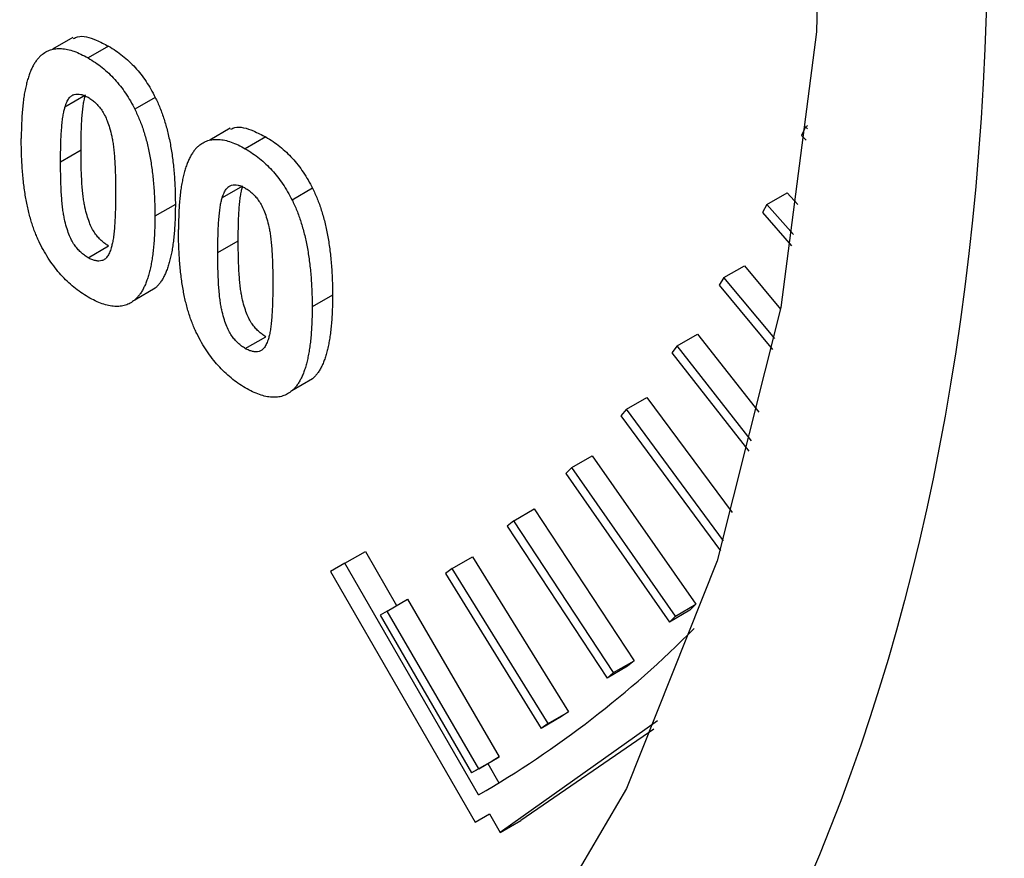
# Model space of a CAD drawing. Header units: inches. Extents: x 5 to 215, y 5 to 165.
# Tile 52 of 74: x 191.43 to 191.771, y 137.03 to 137.32. Entities that reach past the tile are written whole.
import ezdxf

# ---------------------------------------------------------------- set-up
doc = ezdxf.new("R2010")
doc.units = ezdxf.units.IN
doc.header["$LTSCALE"] = 20
doc.header["$MEASUREMENT"] = 0
doc.layers.add('TEXT', color=140, linetype='Continuous', lineweight=25)

msp = doc.modelspace()

# ---------------------------------------------------------------- linework, layer by layer
for p, q in [((191.44845, 137.31372), (191.44138, 137.30964)), ((191.46075, 137.31073), (191.45368, 137.30664)), ((191.45275, 137.29372), (191.44568, 137.28964)), ((191.47693, 137.293), (191.46986, 137.28891)), ((191.50285, 137.28232), (191.49578, 137.27824)), ((191.70191, 137.28283), (191.70053, 137.27986)), ((191.70191, 137.28283), (191.70267, 137.28326)), ((191.70254, 137.28215), (191.70191, 137.28283)), ((191.51515, 137.27932), (191.50808, 137.27524)), ((191.70053, 137.27986), (191.70209, 137.2782)), ((191.44416, 137.27075), (191.45124, 137.27484)), ((191.50714, 137.26232), (191.50007, 137.25824)), ((191.53132, 137.2616), (191.52425, 137.25751)), ((191.68849, 137.25596), (191.69556, 137.26004)), ((191.69556, 137.26004), (191.69921, 137.25591)), ((191.48387, 137.256), (191.4768, 137.25191)), ((191.68849, 137.25596), (191.68696, 137.25316)), ((191.69768, 137.24557), (191.68849, 137.25596)), ((191.68696, 137.25316), (191.69707, 137.24172)), ((191.45368, 137.23755), (191.46075, 137.24163)), ((191.49856, 137.23935), (191.50563, 137.24344)), ((191.67366, 137.23069), (191.68073, 137.23477)), ((191.68073, 137.23477), (191.69325, 137.21974)), ((191.67366, 137.23069), (191.67198, 137.22806)), ((191.67198, 137.22806), (191.6905, 137.20583)), ((191.69126, 137.20956), (191.67366, 137.23069)), ((191.47687, 137.22701), (191.4698, 137.22293)), ((191.53826, 137.2246), (191.53119, 137.22051)), ((191.65745, 137.20706), (191.66452, 137.21114)), ((191.66452, 137.21114), (191.68569, 137.18419)), ((191.50808, 137.20615), (191.51515, 137.21023)), ((191.65745, 137.20706), (191.65563, 137.20461)), ((191.68324, 137.17423), (191.65745, 137.20706)), ((191.65563, 137.20461), (191.68232, 137.17063)), ((191.53127, 137.19561), (191.5242, 137.19153)), ((191.63991, 137.18513), (191.64698, 137.18921)), ((191.64698, 137.18921), (191.67647, 137.14939)), ((191.63991, 137.18513), (191.63794, 137.18287)), ((191.67355, 137.13969), (191.63991, 137.18513)), ((191.63794, 137.18287), (191.67248, 137.13623)), ((191.62106, 137.16495), (191.62813, 137.16903)), ((191.62813, 137.16903), (191.66397, 137.11769)), ((191.62106, 137.16495), (191.61896, 137.16288)), ((191.61896, 137.16288), (191.65479, 137.11154)), ((191.6569, 137.11361), (191.62106, 137.16495)), ((191.60096, 137.14656), (191.60803, 137.15065)), ((191.60803, 137.15065), (191.64257, 137.09813)), ((191.60096, 137.14656), (191.59872, 137.14469)), ((191.63549, 137.09405), (191.60096, 137.14656)), ((191.59872, 137.14469), (191.63326, 137.09218)), ((191.54255, 137.13187), (191.54962, 137.13595)), ((191.54962, 137.13595), (191.56043, 137.11723)), ((191.57965, 137.13002), (191.58672, 137.1341)), ((191.58672, 137.1341), (191.61987, 137.08052)), ((191.54255, 137.13187), (191.53755, 137.12898)), ((191.53755, 137.12898), (191.58755, 137.04238)), ((191.5888, 137.05176), (191.54255, 137.13187)), ((191.57965, 137.13002), (191.57728, 137.12835)), ((191.6128, 137.07644), (191.57965, 137.13002)), ((191.57728, 137.12835), (191.61044, 137.07477)), ((191.55717, 137.11534), (191.56424, 137.11943)), ((191.56424, 137.11943), (191.59594, 137.0649)), ((191.55717, 137.11534), (191.55468, 137.11388)), ((191.58887, 137.06082), (191.55717, 137.11534)), ((191.66187, 137.11563), (191.65479, 137.11154)), ((191.6569, 137.11361), (191.66397, 137.11769)), ((191.66397, 137.11769), (191.66187, 137.11563)), ((191.55468, 137.11388), (191.58638, 137.05936)), ((191.6569, 137.11361), (191.65479, 137.11154)), ((191.63549, 137.09405), (191.64257, 137.09813)), ((191.64257, 137.09813), (191.64033, 137.09626)), ((191.64033, 137.09626), (191.63326, 137.09218)), ((191.63549, 137.09405), (191.63326, 137.09218)), ((191.61751, 137.07885), (191.61044, 137.07477)), ((191.6128, 137.07644), (191.61987, 137.08052)), ((191.61987, 137.08052), (191.61751, 137.07885)), ((191.65067, 137.07737), (191.5963, 137.03877)), ((191.64943, 137.07452), (191.60337, 137.04286)), ((191.6128, 137.07644), (191.61044, 137.07477)), ((191.58887, 137.06082), (191.59594, 137.0649)), ((191.59594, 137.0649), (191.59345, 137.06344)), ((191.59345, 137.06344), (191.58638, 137.05936)), ((191.58887, 137.06082), (191.58638, 137.05936)), ((191.59198, 137.06259), (191.59582, 137.05593)), ((191.58755, 137.04238), (191.59255, 137.04527)), ((191.58755, 137.04238), (191.59255, 137.04527)), ((191.59255, 137.04527), (191.5963, 137.03877)), ((191.5963, 137.03877), (191.60337, 137.04286))]:
    msp.add_line(p, q)
at = {"flags": 128}
msp.add_lwpolyline([(191.68356, 137.63653), (191.70074, 137.52508), (191.70813, 137.41771), (191.70567, 137.31571), (191.69336, 137.22034), (191.67137, 137.13274), (191.63995, 137.05399), (191.5995, 136.98503), (191.5505, 136.92671), (191.49354, 136.87973), (191.42932, 136.84466), (191.35862, 136.82193), (191.2823, 136.81182), (191.20127, 136.81444), (191.11654, 136.82976), (191.02911, 136.85761), (190.94007, 136.89763)], dxfattribs=at)
msp.add_arc((191.40972, 137.36086), 0.35722, 300.0868, 315.2314)
for points, knots in [([(190.89527, 138.86543), (191.12593, 138.73227), (191.34717, 138.49874), (191.67337, 137.93373), (191.76501, 137.62536), (191.76501, 137.09264), (191.67337, 136.89006), (191.34717, 136.70169), (191.12593, 136.72358), (190.89527, 136.85674)], [0, 0, 0, 0, 0.25, 0.25, 0.5, 0.5, 0.75, 0.75, 1, 1, 1, 1]), ([(191.68593, 136.81854), (191.69631, 136.82465), (191.72957, 136.84421), (191.77688, 136.88748), (191.82761, 136.94655), (191.86954, 137.01291), (191.90407, 137.08682), (191.93083, 137.16769), (191.94967, 137.25463), (191.96055, 137.34681), (191.96353, 137.44333), (191.95874, 137.54326), (191.94641, 137.64563), (191.92688, 137.7493), (191.9007, 137.85274), (191.86903, 137.95336), (191.83433, 138.04622), (191.80006, 138.12657), (191.76528, 138.20025), (191.73216, 138.26471), (191.70822, 138.30698), (191.69822, 138.32462)], [0, 0, 0, 0, 0.02848, 0.0911908, 0.1493848, 0.2080385, 0.2670919, 0.3264002, 0.3858023, 0.4451641, 0.5043779, 0.5633413, 0.6219691, 0.6801103, 0.7374668, 0.7933534, 0.8457949, 0.8905741, 0.926741, 0.9694214, 1, 1, 1, 1]), ([(190.26909, 137.4996), (190.29139, 137.46238), (190.32271, 137.4101), (190.37302, 137.33603), (190.4175, 137.27456), (190.47296, 137.20439), (190.53344, 137.13448), (190.59891, 137.06583), (190.66833, 137.00027), (190.74093, 136.93903), (190.81598, 136.88314), (190.89281, 136.83341), (190.97083, 136.7905), (191.04946, 136.75496), (191.12819, 136.72729), (191.20652, 136.70793), (191.28399, 136.69727), (191.36008, 136.69581), (191.43449, 136.70372), (191.50605, 136.72263), (191.55708, 136.7416), (191.58205, 136.75744), (191.58611, 136.76001)], [0, 0, 0, 0, 0.065031, 0.091322, 0.134859, 0.179863, 0.227931, 0.277851, 0.32914, 0.38142, 0.434436, 0.488014, 0.542036, 0.596432, 0.65115, 0.706173, 0.761519, 0.817247, 0.873493, 0.930505, 0.988689, 1, 1, 1, 1]), ([(191.44863, 137.31337), (191.4491, 137.3136), (191.45124, 137.31464), (191.45568, 137.31334), (191.45934, 137.31145), (191.46075, 137.31073)], [0, 0, 0, 0, 0.146661, 0.669277, 1, 1, 1, 1]), ([(191.43756, 137.30766), (191.43806, 137.30804), (191.43903, 137.30879), (191.4407, 137.30951), (191.44252, 137.3099), (191.44448, 137.30992), (191.44658, 137.30965), (191.44883, 137.30897), (191.45121, 137.308), (191.45285, 137.3071), (191.45368, 137.30664)], [0, 0, 0, 0, 0.123958, 0.2447, 0.363941, 0.484152, 0.605999, 0.731306, 0.862758, 1, 1, 1, 1]), ([(191.46075, 137.31073), (191.4616, 137.31022), (191.46324, 137.30922), (191.46562, 137.30744), (191.46787, 137.3055), (191.46998, 137.30336), (191.47195, 137.30104), (191.47376, 137.29852), (191.47545, 137.29584), (191.47643, 137.29395), (191.47693, 137.293)], [0, 0, 0, 0, 0.137323, 0.267352, 0.392965, 0.51492, 0.6342, 0.754352, 0.875575, 1, 1, 1, 1]), ([(191.43756, 137.30766), (191.43728, 137.30739), (191.43669, 137.30685), (191.4359, 137.30589), (191.43516, 137.30481), (191.43449, 137.30359), (191.43384, 137.30227), (191.43329, 137.30076), (191.43275, 137.29917), (191.43231, 137.29741), (191.4319, 137.29554), (191.43152, 137.29355), (191.43123, 137.2914), (191.431, 137.28913), (191.43079, 137.28674), (191.43068, 137.28419), (191.43058, 137.28154), (191.43057, 137.2797), (191.43057, 137.27877)], [0, 0, 0, 0, 0.047398, 0.09604, 0.146129, 0.197851, 0.251561, 0.307484, 0.365646, 0.425427, 0.488096, 0.553258, 0.620826, 0.691436, 0.764257, 0.840213, 0.918471, 1, 1, 1, 1]), ([(191.45368, 137.30664), (191.45453, 137.30613), (191.45616, 137.30514), (191.45855, 137.30336), (191.4608, 137.30141), (191.46291, 137.29928), (191.46488, 137.29695), (191.46669, 137.29444), (191.46838, 137.29176), (191.46936, 137.28987), (191.46986, 137.28891)], [0, 0, 0, 0, 0.137323, 0.267352, 0.392965, 0.51492, 0.6342, 0.754352, 0.875575, 1, 1, 1, 1]), ([(191.44568, 137.28964), (191.44588, 137.29022), (191.44625, 137.29133), (191.447, 137.29266), (191.44786, 137.2936), (191.44888, 137.29408), (191.44999, 137.29421), (191.45116, 137.29409), (191.4524, 137.29371), (191.45325, 137.29326), (191.45368, 137.29303)], [0, 0, 0, 0, 0.1659673, 0.3130514, 0.441925, 0.5587568, 0.6698776, 0.7776151, 0.887576, 1, 1, 1, 1]), ([(191.45124, 137.27484), (191.45124, 137.27595), (191.45125, 137.27809), (191.45133, 137.28115), (191.45143, 137.28394), (191.4516, 137.28643), (191.45181, 137.28866), (191.45206, 137.29061), (191.45236, 137.29229), (191.45263, 137.29327), (191.45275, 137.29372)], [0, 0, 0, 0, 0.168587, 0.324063, 0.467301, 0.598424, 0.716663, 0.822958, 0.917627, 1, 1, 1, 1]), ([(191.45368, 137.29303), (191.45411, 137.29276), (191.45497, 137.29222), (191.4562, 137.29118), (191.45736, 137.28995), (191.45847, 137.28854), (191.4595, 137.2868), (191.4604, 137.28473), (191.46119, 137.28229), (191.46178, 137.28), (191.4622, 137.2779), (191.46246, 137.27604), (191.4627, 137.27392), (191.46287, 137.27158), (191.46304, 137.26896), (191.46312, 137.26612), (191.4632, 137.26301), (191.4632, 137.26088), (191.4632, 137.25976)], [0, 0, 0, 0, 0.045051, 0.089115, 0.131831, 0.175939, 0.223767, 0.279492, 0.344622, 0.420959, 0.465855, 0.51804, 0.578352, 0.64628, 0.722489, 0.806966, 0.899303, 1, 1, 1, 1]), ([(191.47693, 137.293), (191.47721, 137.29241), (191.47779, 137.2912), (191.47857, 137.28934), (191.47932, 137.28742), (191.47998, 137.28543), (191.48061, 137.28336), (191.48119, 137.28122), (191.48169, 137.27901), (191.48217, 137.27674), (191.48255, 137.27439), (191.48291, 137.27197), (191.48321, 137.26947), (191.48344, 137.26691), (191.48365, 137.26427), (191.48376, 137.26158), (191.48386, 137.2588), (191.48387, 137.25694), (191.48387, 137.256)], [0, 0, 0, 0, 0.046673, 0.095251, 0.144862, 0.19631, 0.249763, 0.305775, 0.363267, 0.423548, 0.486033, 0.551487, 0.619434, 0.689951, 0.763148, 0.839004, 0.918105, 1, 1, 1, 1]), ([(191.44416, 137.27075), (191.44417, 137.27187), (191.44418, 137.27401), (191.44425, 137.27707), (191.44436, 137.27985), (191.44453, 137.28235), (191.44474, 137.28458), (191.44499, 137.28653), (191.44529, 137.2882), (191.44556, 137.28918), (191.44568, 137.28964)], [0, 0, 0, 0, 0.168587, 0.324063, 0.467301, 0.598424, 0.716663, 0.822958, 0.917627, 1, 1, 1, 1]), ([(191.46986, 137.28891), (191.47014, 137.28832), (191.47072, 137.28712), (191.4715, 137.28526), (191.47225, 137.28334), (191.47291, 137.28135), (191.47354, 137.27928), (191.47412, 137.27714), (191.47462, 137.27493), (191.4751, 137.27266), (191.47548, 137.27031), (191.47584, 137.26788), (191.47614, 137.26539), (191.47637, 137.26283), (191.47658, 137.26019), (191.47669, 137.2575), (191.47679, 137.25472), (191.4768, 137.25286), (191.4768, 137.25191)], [0, 0, 0, 0, 0.046673, 0.095251, 0.144862, 0.19631, 0.249763, 0.305775, 0.363267, 0.423548, 0.486033, 0.551487, 0.619434, 0.689951, 0.763148, 0.839004, 0.918105, 1, 1, 1, 1]), ([(191.50303, 137.28197), (191.5035, 137.2822), (191.50563, 137.28324), (191.51008, 137.28193), (191.51373, 137.28005), (191.51515, 137.27932)], [0, 0, 0, 0, 0.146661, 0.669277, 1, 1, 1, 1]), ([(191.45368, 137.22394), (191.45284, 137.22446), (191.45118, 137.22547), (191.44876, 137.22731), (191.44645, 137.22934), (191.44428, 137.23159), (191.44224, 137.23407), (191.44031, 137.23673), (191.43854, 137.23963), (191.43715, 137.24218), (191.43614, 137.24435), (191.43542, 137.24608), (191.43473, 137.24788), (191.43413, 137.24976), (191.43355, 137.25173), (191.43302, 137.25379), (191.43256, 137.25592), (191.43213, 137.25813), (191.43177, 137.26042), (191.43144, 137.26281), (191.43118, 137.26527), (191.43095, 137.26781), (191.43079, 137.27044), (191.43065, 137.27314), (191.43059, 137.27593), (191.43057, 137.27781), (191.43057, 137.27877)], [0, 0, 0, 0, 0.052409, 0.102698, 0.151428, 0.199593, 0.247225, 0.295496, 0.34477, 0.395913, 0.422466, 0.450208, 0.479008, 0.508969, 0.540574, 0.57368, 0.608385, 0.644555, 0.682462, 0.722219, 0.763823, 0.807353, 0.852522, 0.899675, 0.948823, 1, 1, 1, 1]), ([(191.49196, 137.27626), (191.49245, 137.27664), (191.49342, 137.27739), (191.4951, 137.2781), (191.49691, 137.2785), (191.49888, 137.27852), (191.50097, 137.27825), (191.50322, 137.27757), (191.5056, 137.2766), (191.50724, 137.2757), (191.50808, 137.27524)], [0, 0, 0, 0, 0.1239584, 0.2446999, 0.3639413, 0.4841524, 0.6059994, 0.7313057, 0.8627578, 1, 1, 1, 1]), ([(191.51515, 137.27932), (191.51599, 137.27882), (191.51763, 137.27782), (191.52002, 137.27604), (191.52226, 137.27409), (191.52437, 137.27196), (191.52634, 137.26964), (191.52815, 137.26712), (191.52985, 137.26444), (191.53083, 137.26255), (191.53132, 137.2616)], [0, 0, 0, 0, 0.137323, 0.267352, 0.392965, 0.51492, 0.6342, 0.754352, 0.875575, 1, 1, 1, 1]), ([(191.49196, 137.27626), (191.49167, 137.27599), (191.49108, 137.27545), (191.49029, 137.27449), (191.48955, 137.27341), (191.48888, 137.27219), (191.48823, 137.27087), (191.48768, 137.26936), (191.48715, 137.26777), (191.4867, 137.26601), (191.48629, 137.26414), (191.48592, 137.26215), (191.48562, 137.26), (191.48539, 137.25773), (191.48518, 137.25534), (191.48507, 137.25279), (191.48497, 137.25014), (191.48496, 137.2483), (191.48496, 137.24737)], [0, 0, 0, 0, 0.047398, 0.09604, 0.146129, 0.197851, 0.251561, 0.307484, 0.365646, 0.425427, 0.488096, 0.553258, 0.620826, 0.691436, 0.764257, 0.840213, 0.918471, 1, 1, 1, 1]), ([(191.50808, 137.27524), (191.50892, 137.27473), (191.51056, 137.27374), (191.51294, 137.27196), (191.51519, 137.27001), (191.5173, 137.26788), (191.51927, 137.26555), (191.52108, 137.26304), (191.52278, 137.26036), (191.52376, 137.25847), (191.52425, 137.25751)], [0, 0, 0, 0, 0.137323, 0.267352, 0.392965, 0.51492, 0.6342, 0.754352, 0.875575, 1, 1, 1, 1]), ([(191.46075, 137.24163), (191.46032, 137.24191), (191.45948, 137.24244), (191.45824, 137.24347), (191.45708, 137.24469), (191.45597, 137.24609), (191.45494, 137.24781), (191.45406, 137.24989), (191.45325, 137.25232), (191.45265, 137.25461), (191.45226, 137.25669), (191.45197, 137.25857), (191.45176, 137.26067), (191.45155, 137.26304), (191.45143, 137.26564), (191.4513, 137.26849), (191.45126, 137.27158), (191.45124, 137.27372), (191.45124, 137.27484)], [0, 0, 0, 0, 0.045111, 0.088643, 0.131873, 0.175782, 0.223334, 0.278855, 0.344286, 0.420258, 0.465092, 0.517437, 0.577764, 0.646322, 0.722599, 0.806717, 0.899165, 1, 1, 1, 1]), ([(191.45368, 137.23755), (191.45325, 137.23782), (191.45241, 137.23836), (191.45117, 137.23939), (191.45001, 137.24061), (191.4489, 137.24201), (191.44787, 137.24373), (191.44699, 137.24581), (191.44617, 137.24824), (191.44558, 137.25053), (191.44519, 137.25261), (191.4449, 137.25448), (191.44469, 137.25659), (191.44448, 137.25896), (191.44436, 137.26155), (191.44423, 137.26441), (191.44419, 137.2675), (191.44417, 137.26964), (191.44416, 137.27075)], [0, 0, 0, 0, 0.045111, 0.088643, 0.131873, 0.175782, 0.223334, 0.278855, 0.344286, 0.420258, 0.465092, 0.517437, 0.577764, 0.646322, 0.722599, 0.806717, 0.899165, 1, 1, 1, 1]), ([(191.50007, 137.25824), (191.50027, 137.25882), (191.50064, 137.25993), (191.50139, 137.26126), (191.50225, 137.2622), (191.50327, 137.26268), (191.50438, 137.26281), (191.50555, 137.26269), (191.50679, 137.26231), (191.50765, 137.26186), (191.50808, 137.26163)], [0, 0, 0, 0, 0.1659673, 0.3130514, 0.441925, 0.5587568, 0.6698776, 0.7776151, 0.887576, 1, 1, 1, 1]), ([(191.50563, 137.24344), (191.50563, 137.24455), (191.50565, 137.24669), (191.50572, 137.24975), (191.50582, 137.25254), (191.50599, 137.25503), (191.5062, 137.25726), (191.50645, 137.25921), (191.50676, 137.26088), (191.50702, 137.26186), (191.50714, 137.26232)], [0, 0, 0, 0, 0.168587, 0.324063, 0.467301, 0.598424, 0.716663, 0.822958, 0.917627, 1, 1, 1, 1]), ([(191.50808, 137.26163), (191.50851, 137.26136), (191.50936, 137.26082), (191.5106, 137.25978), (191.51176, 137.25855), (191.51287, 137.25714), (191.51389, 137.2554), (191.51479, 137.25332), (191.51559, 137.25088), (191.51617, 137.2486), (191.5166, 137.2465), (191.51685, 137.24464), (191.5171, 137.24252), (191.51726, 137.24018), (191.51743, 137.23756), (191.51751, 137.23472), (191.5176, 137.23161), (191.5176, 137.22948), (191.5176, 137.22836)], [0, 0, 0, 0, 0.045051, 0.089115, 0.131831, 0.175939, 0.223767, 0.279492, 0.344622, 0.420959, 0.465855, 0.51804, 0.578352, 0.64628, 0.722489, 0.806966, 0.899303, 1, 1, 1, 1]), ([(191.53132, 137.2616), (191.53161, 137.26101), (191.53219, 137.2598), (191.53297, 137.25794), (191.53372, 137.25602), (191.53437, 137.25403), (191.535, 137.25196), (191.53558, 137.24982), (191.53608, 137.24761), (191.53656, 137.24534), (191.53695, 137.24299), (191.5373, 137.24057), (191.5376, 137.23807), (191.53783, 137.23551), (191.53804, 137.23287), (191.53816, 137.23018), (191.53825, 137.2274), (191.53826, 137.22554), (191.53826, 137.2246)], [0, 0, 0, 0, 0.046673, 0.095251, 0.144862, 0.19631, 0.249763, 0.305775, 0.363267, 0.423548, 0.486033, 0.551487, 0.619434, 0.689951, 0.763148, 0.839004, 0.918105, 1, 1, 1, 1]), ([(191.4632, 137.25976), (191.4632, 137.25866), (191.46318, 137.25652), (191.46311, 137.25347), (191.46301, 137.25069), (191.46284, 137.2482), (191.46263, 137.24598), (191.46238, 137.24404), (191.46207, 137.24238), (191.46181, 137.2414), (191.46169, 137.24095)], [0, 0, 0, 0, 0.168314, 0.324299, 0.468006, 0.598736, 0.717362, 0.823188, 0.917357, 1, 1, 1, 1]), ([(191.49856, 137.23935), (191.49856, 137.24047), (191.49857, 137.24261), (191.49865, 137.24567), (191.49875, 137.24845), (191.49892, 137.25095), (191.49913, 137.25318), (191.49938, 137.25513), (191.49968, 137.2568), (191.49995, 137.25778), (191.50007, 137.25824)], [0, 0, 0, 0, 0.168587, 0.324063, 0.467301, 0.598424, 0.716663, 0.822958, 0.917627, 1, 1, 1, 1]), ([(191.48387, 137.256), (191.48387, 137.25506), (191.48386, 137.25321), (191.48376, 137.25055), (191.48365, 137.24799), (191.48344, 137.24559), (191.48321, 137.24331), (191.48292, 137.24115), (191.48253, 137.23917), (191.48215, 137.23727), (191.48168, 137.23553), (191.48115, 137.23392), (191.4806, 137.23241), (191.47995, 137.23108), (191.47928, 137.22985), (191.47854, 137.22877), (191.47775, 137.22781), (191.47716, 137.22728), (191.47687, 137.22701)], [0, 0, 0, 0, 0.081774, 0.160286, 0.236029, 0.309118, 0.37953, 0.447377, 0.512357, 0.574749, 0.634941, 0.692941, 0.748708, 0.802702, 0.854279, 0.904229, 0.952735, 1, 1, 1, 1]), ([(191.52425, 137.25751), (191.52454, 137.25692), (191.52512, 137.25572), (191.5259, 137.25386), (191.52665, 137.25194), (191.5273, 137.24995), (191.52793, 137.24788), (191.52851, 137.24574), (191.52901, 137.24353), (191.52949, 137.24125), (191.52988, 137.23891), (191.53023, 137.23648), (191.53053, 137.23399), (191.53076, 137.23143), (191.53097, 137.22879), (191.53109, 137.2261), (191.53118, 137.22332), (191.53119, 137.22146), (191.53119, 137.22051)], [0, 0, 0, 0, 0.046673, 0.095251, 0.144862, 0.19631, 0.249763, 0.305775, 0.363267, 0.423548, 0.486033, 0.551487, 0.619434, 0.689951, 0.763148, 0.839004, 0.918105, 1, 1, 1, 1]), ([(191.4768, 137.25191), (191.4768, 137.25097), (191.47679, 137.24913), (191.47669, 137.24646), (191.47658, 137.24391), (191.47637, 137.24151), (191.47613, 137.23923), (191.47585, 137.23707), (191.47546, 137.23508), (191.47508, 137.23318), (191.47461, 137.23144), (191.47408, 137.22984), (191.47352, 137.22833), (191.47288, 137.22699), (191.4722, 137.22577), (191.47147, 137.22469), (191.47068, 137.22373), (191.47009, 137.22319), (191.4698, 137.22293)], [0, 0, 0, 0, 0.081774, 0.160286, 0.236029, 0.309118, 0.37953, 0.447377, 0.512357, 0.574749, 0.634941, 0.692941, 0.748708, 0.802702, 0.854279, 0.904229, 0.952735, 1, 1, 1, 1]), ([(191.50808, 137.19254), (191.50723, 137.19306), (191.50557, 137.19407), (191.50315, 137.19591), (191.50085, 137.19794), (191.49867, 137.20019), (191.49663, 137.20267), (191.4947, 137.20533), (191.49293, 137.20823), (191.49154, 137.21078), (191.49053, 137.21295), (191.48981, 137.21468), (191.48912, 137.21648), (191.48853, 137.21836), (191.48794, 137.22033), (191.48742, 137.22239), (191.48696, 137.22452), (191.48652, 137.22673), (191.48616, 137.22902), (191.48583, 137.23141), (191.48557, 137.23387), (191.48534, 137.23641), (191.48518, 137.23903), (191.48505, 137.24174), (191.48498, 137.24453), (191.48497, 137.24641), (191.48496, 137.24737)], [0, 0, 0, 0, 0.0524091, 0.1026983, 0.151428, 0.1995928, 0.2472248, 0.295496, 0.3447701, 0.3959133, 0.4224655, 0.4502084, 0.4790083, 0.5089694, 0.5405737, 0.5736803, 0.6083847, 0.6445549, 0.6824623, 0.7222195, 0.7638232, 0.8073533, 0.8525223, 0.8996753, 0.9488234, 1, 1, 1, 1]), ([(191.51515, 137.21023), (191.51472, 137.21051), (191.51387, 137.21104), (191.51263, 137.21207), (191.51147, 137.21329), (191.51036, 137.21469), (191.50933, 137.21641), (191.50845, 137.21849), (191.50764, 137.22092), (191.50704, 137.22321), (191.50665, 137.22529), (191.50636, 137.22716), (191.50615, 137.22927), (191.50595, 137.23164), (191.50582, 137.23424), (191.5057, 137.23709), (191.50565, 137.24018), (191.50564, 137.24232), (191.50563, 137.24344)], [0, 0, 0, 0, 0.045111, 0.088643, 0.131873, 0.175782, 0.223334, 0.278855, 0.344286, 0.420258, 0.465092, 0.517437, 0.577764, 0.646322, 0.722599, 0.806717, 0.899165, 1, 1, 1, 1]), ([(191.46169, 137.24095), (191.46149, 137.24036), (191.46112, 137.23926), (191.46037, 137.23793), (191.45951, 137.23699), (191.45849, 137.23651), (191.45739, 137.23636), (191.45621, 137.2365), (191.45497, 137.23687), (191.45412, 137.23732), (191.45368, 137.23755)], [0, 0, 0, 0, 0.165947, 0.313014, 0.441872, 0.55869, 0.668748, 0.777614, 0.886362, 1, 1, 1, 1]), ([(191.50808, 137.20615), (191.50765, 137.20642), (191.5068, 137.20696), (191.50556, 137.20799), (191.5044, 137.20921), (191.50329, 137.21061), (191.50226, 137.21233), (191.50138, 137.21441), (191.50057, 137.21684), (191.49997, 137.21913), (191.49958, 137.22121), (191.49929, 137.22308), (191.49908, 137.22519), (191.49887, 137.22756), (191.49875, 137.23015), (191.49863, 137.23301), (191.49858, 137.2361), (191.49857, 137.23824), (191.49856, 137.23935)], [0, 0, 0, 0, 0.045111, 0.088643, 0.131873, 0.175782, 0.223334, 0.278855, 0.344286, 0.420258, 0.465092, 0.517437, 0.577764, 0.646322, 0.722599, 0.806717, 0.899165, 1, 1, 1, 1]), ([(191.5176, 137.22836), (191.51759, 137.22726), (191.51758, 137.22512), (191.5175, 137.22207), (191.5174, 137.21929), (191.51723, 137.2168), (191.51702, 137.21458), (191.51677, 137.21264), (191.51647, 137.21098), (191.5162, 137.21), (191.51608, 137.20955)], [0, 0, 0, 0, 0.168314, 0.324299, 0.468006, 0.598736, 0.717362, 0.823188, 0.917357, 1, 1, 1, 1]), ([(191.53826, 137.2246), (191.53826, 137.22366), (191.53825, 137.22181), (191.53816, 137.21915), (191.53804, 137.21659), (191.53783, 137.21419), (191.5376, 137.21191), (191.53731, 137.20975), (191.53693, 137.20777), (191.53655, 137.20587), (191.53607, 137.20413), (191.53555, 137.20252), (191.53499, 137.20101), (191.53435, 137.19968), (191.53367, 137.19845), (191.53293, 137.19737), (191.53214, 137.19641), (191.53156, 137.19588), (191.53127, 137.19561)], [0, 0, 0, 0, 0.081774, 0.160286, 0.236029, 0.309118, 0.37953, 0.447377, 0.512357, 0.574749, 0.634941, 0.692941, 0.748708, 0.802702, 0.854279, 0.904229, 0.952735, 1, 1, 1, 1]), ([(191.4698, 137.22293), (191.46931, 137.22255), (191.46834, 137.2218), (191.46666, 137.22108), (191.46485, 137.22069), (191.46289, 137.22065), (191.46079, 137.22094), (191.45854, 137.22161), (191.45616, 137.22258), (191.45452, 137.22348), (191.45368, 137.22394)], [0, 0, 0, 0, 0.123954, 0.244691, 0.363928, 0.483447, 0.606014, 0.731315, 0.862763, 1, 1, 1, 1]), ([(191.53119, 137.22051), (191.53119, 137.21957), (191.53118, 137.21773), (191.53109, 137.21506), (191.53097, 137.21251), (191.53076, 137.21011), (191.53053, 137.20783), (191.53024, 137.20567), (191.52985, 137.20368), (191.52947, 137.20178), (191.529, 137.20004), (191.52848, 137.19844), (191.52792, 137.19693), (191.52728, 137.19559), (191.5266, 137.19437), (191.52586, 137.19329), (191.52507, 137.19233), (191.52448, 137.19179), (191.5242, 137.19153)], [0, 0, 0, 0, 0.081774, 0.160286, 0.236029, 0.309118, 0.37953, 0.447377, 0.512357, 0.574749, 0.634941, 0.692941, 0.748708, 0.802702, 0.854279, 0.904229, 0.952735, 1, 1, 1, 1]), ([(191.51608, 137.20955), (191.51588, 137.20896), (191.51551, 137.20786), (191.51476, 137.20653), (191.5139, 137.20559), (191.51288, 137.20511), (191.51178, 137.20496), (191.51061, 137.2051), (191.50937, 137.20547), (191.50851, 137.20592), (191.50808, 137.20615)], [0, 0, 0, 0, 0.1659473, 0.3130137, 0.4418719, 0.5586896, 0.6687476, 0.7776138, 0.8863615, 1, 1, 1, 1]), ([(191.5242, 137.19153), (191.5237, 137.19115), (191.52273, 137.1904), (191.52106, 137.18968), (191.51925, 137.18928), (191.51728, 137.18925), (191.51519, 137.18954), (191.51293, 137.19021), (191.51055, 137.19118), (191.50891, 137.19208), (191.50808, 137.19254)], [0, 0, 0, 0, 0.123954, 0.244691, 0.363928, 0.483447, 0.606014, 0.731315, 0.862763, 1, 1, 1, 1])]:
    msp.add_open_spline(points, degree=3, knots=knots)
at = {"layer": 'TEXT'}
msp.add_circle((195.80966, 137.66002), 4.67284, dxfattribs=at)

doc.saveas('drawing.dxf')
